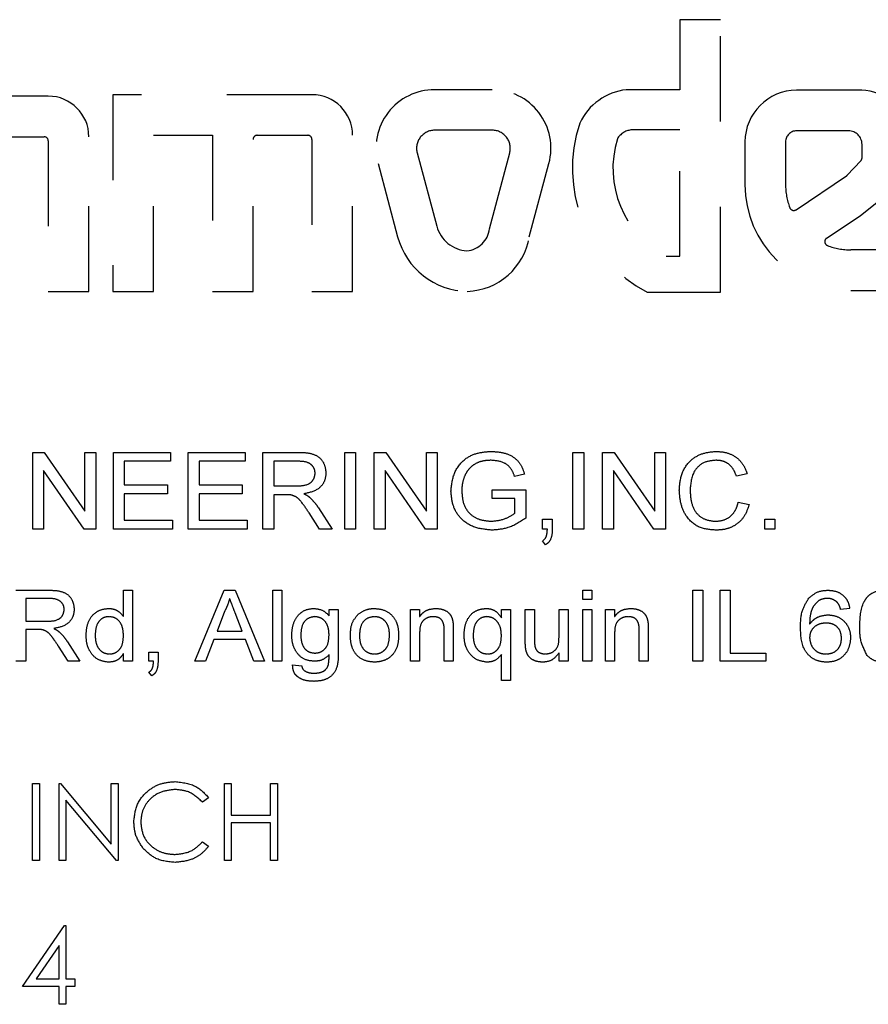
# Model space of a CAD drawing. Header units: inches. Extents: x 1880 to 2363, y -453 to -54.
# Tile 76 of 256: x 1903.618 to 1904.613, y -425.196 to -424.041. Entities that reach past the tile are written whole.
import ezdxf

# ---------------------------------------------------------------- set-up
doc = ezdxf.new("R2010")
doc.units = ezdxf.units.IN
doc.header["$LTSCALE"] = 0.5
doc.header["$MEASUREMENT"] = 0
doc.linetypes.add('HIDDEN', pattern=[0.225, 0.15, -0.075])
doc.layers.add('SID-M-H', color=4, linetype='HIDDEN')

msp = doc.modelspace()

# ---------------------------------------------------------------- linework, layer by layer
at = {"layer": 'SID-M-H'}
for p, q in [((1904.43944, -424.04121), (1904.39187, -424.04121)), ((1904.39187, -424.04121), (1904.39187, -424.12326)), ((1904.43944, -424.36072), (1904.43944, -424.04121)), ((1903.65132, -424.13085), (1903.52736, -424.13085)), ((1903.96049, -424.12917), (1903.72715, -424.12917)), ((1903.72715, -424.12917), (1903.72715, -424.35973)), ((1904.1719, -424.12326), (1904.10428, -424.12326)), ((1904.39187, -424.12326), (1904.32901, -424.12326)), ((1904.60516, -424.12392), (1904.5287, -424.12392)), ((1903.57989, -424.17843), (1903.64635, -424.17843)), ((1903.69889, -424.35973), (1903.69889, -424.17843)), ((1903.77472, -424.35973), (1903.77472, -424.17674)), ((1903.77472, -424.17674), (1903.84382, -424.17674)), ((1903.84382, -424.17674), (1903.84382, -424.35973)), ((1903.89636, -424.17674), (1903.95553, -424.17674)), ((1904.00807, -424.35973), (1904.00807, -424.17674)), ((1904.1719, -424.17083), (1904.10428, -424.17083)), ((1904.39187, -424.17053), (1904.33439, -424.17053)), ((1904.39187, -424.31864), (1904.39187, -424.17053)), ((1904.58949, -424.1715), (1904.5287, -424.1715)), ((1903.65132, -424.18339), (1903.65132, -424.35973)), ((1903.8914, -424.35973), (1903.8914, -424.18171)), ((1903.96049, -424.18171), (1903.96049, -424.35973)), ((1904.46814, -424.18449), (1904.46814, -424.23444)), ((1904.51571, -424.18449), (1904.51571, -424.23444)), ((1904.60538, -424.20312), (1904.60538, -424.18739)), ((1904.08385, -424.19746), (1904.10688, -424.28344)), ((1904.16853, -424.28629), (1904.19233, -424.19746)), ((1904.0379, -424.20978), (1904.06093, -424.29575)), ((1904.21525, -424.29575), (1904.23828, -424.20978)), ((1904.58817, -424.22355), (1904.60405, -424.20651)), ((1904.52811, -424.26401), (1904.5873, -424.22429)), ((1904.60367, -424.27059), (1904.6248, -424.25402)), ((1904.56325, -424.29772), (1904.60367, -424.27059)), ((1904.37571, -424.31864), (1904.39187, -424.31864)), ((1904.64348, -424.31114), (1904.59241, -424.31114)), ((1903.65132, -424.35973), (1903.69889, -424.35973)), ((1903.72715, -424.35973), (1903.77472, -424.35973)), ((1903.84382, -424.35973), (1903.8914, -424.35973)), ((1903.96049, -424.35973), (1904.00807, -424.35973)), ((1904.35352, -424.36072), (1904.43944, -424.36072)), ((1904.59241, -424.35871), (1904.62506, -424.35871)), ((1903.63305, -424.63851), (1903.63305, -424.54851)), ((1903.63305, -424.54851), (1903.64656, -424.54851)), ((1903.64656, -424.54851), (1903.69421, -424.61733)), ((1903.69421, -424.54851), (1903.7069, -424.54851)), ((1903.69421, -424.61733), (1903.69421, -424.54851)), ((1903.7069, -424.54851), (1903.7069, -424.63851)), ((1903.72767, -424.54851), (1903.79459, -424.54851)), ((1903.72767, -424.63851), (1903.72767, -424.54851)), ((1903.79459, -424.54851), (1903.79459, -424.55889)), ((1903.81536, -424.54851), (1903.88228, -424.54851)), ((1903.81536, -424.63851), (1903.81536, -424.54851)), ((1903.88228, -424.54851), (1903.88228, -424.55889)), ((1903.90305, -424.54851), (1903.94427, -424.54851)), ((1903.90305, -424.63851), (1903.90305, -424.54851)), ((1903.99882, -424.54851), (1904.01152, -424.54851)), ((1903.99882, -424.63851), (1903.99882, -424.54851)), ((1904.01152, -424.54851), (1904.01152, -424.63851)), ((1904.03344, -424.54851), (1904.04694, -424.54851)), ((1904.03344, -424.63851), (1904.03344, -424.54851)), ((1904.04694, -424.54851), (1904.09459, -424.61733)), ((1904.09459, -424.54851), (1904.10728, -424.54851)), ((1904.09459, -424.61733), (1904.09459, -424.54851)), ((1904.10728, -424.54851), (1904.10728, -424.63851)), ((1904.26652, -424.63851), (1904.26652, -424.54851)), ((1904.26652, -424.54851), (1904.27921, -424.54851)), ((1904.27921, -424.54851), (1904.27921, -424.63851)), ((1904.30113, -424.54851), (1904.31463, -424.54851)), ((1904.30113, -424.63851), (1904.30113, -424.54851)), ((1904.31463, -424.54851), (1904.36228, -424.61733)), ((1904.36228, -424.54851), (1904.37498, -424.54851)), ((1904.36228, -424.61733), (1904.36228, -424.54851)), ((1904.37498, -424.54851), (1904.37498, -424.63851)), ((1903.74036, -424.55889), (1903.74036, -424.58659)), ((1903.79459, -424.55889), (1903.74036, -424.55889)), ((1903.82805, -424.55889), (1903.82805, -424.58659)), ((1903.88228, -424.55889), (1903.82805, -424.55889)), ((1903.91575, -424.55889), (1903.91575, -424.58774)), ((1903.94475, -424.55889), (1903.91575, -424.55889)), ((1903.6934, -424.63851), (1903.64575, -424.56968)), ((1903.64575, -424.56968), (1903.64575, -424.63851)), ((1904.09378, -424.63851), (1904.04613, -424.56968)), ((1904.04613, -424.56968), (1904.04613, -424.63851)), ((1904.36147, -424.63851), (1904.31382, -424.56968)), ((1904.31382, -424.56968), (1904.31382, -424.63851)), ((1904.20965, -424.57388), (1904.19801, -424.5768)), ((1904.47075, -424.57352), (1904.45805, -424.57624)), ((1903.74036, -424.58659), (1903.79113, -424.58659)), ((1903.79113, -424.58659), (1903.79113, -424.59697)), ((1903.82805, -424.58659), (1903.87882, -424.58659)), ((1903.87882, -424.58659), (1903.87882, -424.59697)), ((1903.91575, -424.58774), (1903.94182, -424.58774)), ((1904.1719, -424.59236), (1904.21113, -424.59236)), ((1904.1719, -424.60274), (1904.1719, -424.59236)), ((1904.21113, -424.59236), (1904.21113, -424.62565)), ((1903.74036, -424.59697), (1903.74036, -424.62812)), ((1903.79113, -424.59697), (1903.74036, -424.59697)), ((1903.82805, -424.59697), (1903.82805, -424.62812)), ((1903.87882, -424.59697), (1903.82805, -424.59697)), ((1903.92981, -424.59812), (1903.91575, -424.59812)), ((1903.91575, -424.59812), (1903.91575, -424.63851)), ((1904.19844, -424.60274), (1904.1719, -424.60274)), ((1904.19844, -424.6198), (1904.19844, -424.60274)), ((1904.46036, -424.60674), (1904.47305, -424.6097)), ((1903.96821, -424.61367), (1903.98402, -424.63851)), ((1903.74036, -424.62812), (1903.7969, -424.62812)), ((1903.7969, -424.62812), (1903.7969, -424.63851)), ((1903.82805, -424.62812), (1903.88459, -424.62812)), ((1903.88459, -424.62812), (1903.88459, -424.63851)), ((1903.96915, -424.63851), (1903.95701, -424.61951)), ((1904.23075, -424.62697), (1904.24228, -424.62697)), ((1904.23075, -424.63851), (1904.23075, -424.62697)), ((1904.24228, -424.62697), (1904.24228, -424.63851)), ((1904.49152, -424.63851), (1904.49152, -424.62697)), ((1904.49152, -424.62697), (1904.50305, -424.62697)), ((1904.50305, -424.62697), (1904.50305, -424.63851)), ((1903.64575, -424.63851), (1903.63305, -424.63851)), ((1903.7069, -424.63851), (1903.6934, -424.63851)), ((1903.7969, -424.63851), (1903.72767, -424.63851)), ((1903.88459, -424.63851), (1903.81536, -424.63851)), ((1903.91575, -424.63851), (1903.90305, -424.63851)), ((1903.98402, -424.63851), (1903.96915, -424.63851)), ((1904.01152, -424.63851), (1903.99882, -424.63851)), ((1904.04613, -424.63851), (1904.03344, -424.63851)), ((1904.10728, -424.63851), (1904.09378, -424.63851)), ((1904.23648, -424.63851), (1904.23075, -424.63851)), ((1904.27921, -424.63851), (1904.26652, -424.63851)), ((1904.31382, -424.63851), (1904.30113, -424.63851)), ((1904.37498, -424.63851), (1904.36147, -424.63851)), ((1904.50305, -424.63851), (1904.49152, -424.63851)), ((1904.23421, -424.65697), (1904.23075, -424.65236)), ((1903.61338, -424.71011), (1903.65154, -424.71011)), ((1903.73944, -424.71011), (1903.75013, -424.71011)), ((1903.73944, -424.74089), (1903.73944, -424.71011)), ((1903.75013, -424.71011), (1903.75013, -424.79344)), ((1903.82308, -424.79344), (1903.85737, -424.71011)), ((1903.85737, -424.71011), (1903.87045, -424.71011)), ((1903.87045, -424.71011), (1903.90474, -424.79344)), ((1903.91466, -424.71011), (1903.92534, -424.71011)), ((1903.91466, -424.79344), (1903.91466, -424.71011)), ((1903.92534, -424.71011), (1903.92534, -424.79344)), ((1904.27791, -424.71011), (1904.28859, -424.71011)), ((1904.27791, -424.72079), (1904.27791, -424.71011)), ((1904.28859, -424.71011), (1904.28859, -424.72079)), ((1904.40718, -424.71011), (1904.41893, -424.71011)), ((1904.40718, -424.79344), (1904.40718, -424.71011)), ((1904.41893, -424.71011), (1904.41893, -424.79344)), ((1904.43923, -424.71011), (1904.45098, -424.71011)), ((1904.43923, -424.79344), (1904.43923, -424.71011)), ((1904.45098, -424.71011), (1904.45098, -424.78382)), ((1903.62513, -424.71972), (1903.62513, -424.74643)), ((1903.65199, -424.71972), (1903.62513, -424.71972)), ((1904.28859, -424.72079), (1904.27791, -424.72079)), ((1903.8581, -424.73488), (1903.84914, -424.75818)), ((1903.9805, -424.73254), (1903.99118, -424.73254)), ((1903.9805, -424.74002), (1903.9805, -424.73254)), ((1903.99118, -424.73254), (1903.99118, -424.78444)), ((1904.07598, -424.73254), (1904.08667, -424.73254)), ((1904.07598, -424.79344), (1904.07598, -424.73254)), ((1904.08667, -424.73254), (1904.08667, -424.74104)), ((1904.1826, -424.73254), (1904.19329, -424.73254)), ((1904.1826, -424.74237), (1904.1826, -424.73254)), ((1904.19329, -424.73254), (1904.19329, -424.81587)), ((1904.2106, -424.73254), (1904.22128, -424.73254)), ((1904.2106, -424.77008), (1904.2106, -424.73254)), ((1904.22128, -424.73254), (1904.22128, -424.76566)), ((1904.25013, -424.73254), (1904.26081, -424.73254)), ((1904.25013, -424.76453), (1904.25013, -424.73254)), ((1904.26081, -424.73254), (1904.26081, -424.79344)), ((1904.27791, -424.73254), (1904.28859, -424.73254)), ((1904.27791, -424.79344), (1904.27791, -424.73254)), ((1904.28859, -424.73254), (1904.28859, -424.79344)), ((1904.30462, -424.73254), (1904.3153, -424.73254)), ((1904.30462, -424.79344), (1904.30462, -424.73254)), ((1904.3153, -424.73254), (1904.3153, -424.74104)), ((1904.59094, -424.73147), (1904.58026, -424.73254)), ((1903.62513, -424.74643), (1903.64927, -424.74643)), ((1903.8787, -424.75818), (1903.87034, -424.7365)), ((1903.63815, -424.75605), (1903.62513, -424.75605)), ((1903.62513, -424.75605), (1903.62513, -424.79344)), ((1904.11551, -424.79344), (1904.11551, -424.75708)), ((1904.1262, -424.75618), (1904.1262, -424.79344)), ((1904.34415, -424.79344), (1904.34415, -424.75708)), ((1904.35483, -424.75618), (1904.35483, -424.79344)), ((1903.84546, -424.7678), (1903.8356, -424.79344)), ((1903.88237, -424.7678), (1903.84546, -424.7678)), ((1903.84914, -424.75818), (1903.8787, -424.75818)), ((1903.89222, -424.79344), (1903.88237, -424.7678)), ((1904.08667, -424.76079), (1904.08667, -424.79344)), ((1904.3153, -424.76079), (1904.3153, -424.79344)), ((1903.67457, -424.79344), (1903.66334, -424.77584)), ((1903.67371, -424.77044), (1903.68835, -424.79344)), ((1903.73944, -424.79344), (1903.73944, -424.78424)), ((1903.76936, -424.78275), (1903.78004, -424.78275)), ((1903.76936, -424.79344), (1903.76936, -424.78275)), ((1903.78004, -424.78275), (1903.78004, -424.79344)), ((1904.1826, -424.81587), (1904.1826, -424.78561)), ((1904.25013, -424.79344), (1904.25013, -424.78349)), ((1904.45098, -424.78382), (1904.49265, -424.78382)), ((1904.49265, -424.78382), (1904.49265, -424.79344)), ((1903.62513, -424.79344), (1903.61338, -424.79344)), ((1903.68835, -424.79344), (1903.67457, -424.79344)), ((1903.75013, -424.79344), (1903.73944, -424.79344)), ((1903.77467, -424.79344), (1903.76936, -424.79344)), ((1903.8356, -424.79344), (1903.82308, -424.79344)), ((1903.90474, -424.79344), (1903.89222, -424.79344)), ((1903.92534, -424.79344), (1903.91466, -424.79344)), ((1903.93776, -424.79771), (1903.94845, -424.79878)), ((1904.08667, -424.79344), (1904.07598, -424.79344)), ((1904.1262, -424.79344), (1904.11551, -424.79344)), ((1904.26081, -424.79344), (1904.25013, -424.79344)), ((1904.28859, -424.79344), (1904.27791, -424.79344)), ((1904.3153, -424.79344), (1904.30462, -424.79344)), ((1904.35483, -424.79344), (1904.34415, -424.79344)), ((1904.41893, -424.79344), (1904.40718, -424.79344)), ((1904.49265, -424.79344), (1904.43923, -424.79344)), ((1903.77256, -424.81053), (1903.76936, -424.80626)), ((1904.19329, -424.81587), (1904.1826, -424.81587)), ((1903.6328, -424.93682), (1903.64087, -424.93682)), ((1903.6328, -425.02682), (1903.6328, -424.93682)), ((1903.64087, -424.93682), (1903.64087, -425.02682)), ((1903.66395, -424.93682), (1903.66565, -424.93682)), ((1903.66395, -425.02682), (1903.66395, -424.93682)), ((1903.66565, -424.93682), (1903.7251, -425.00766)), ((1903.7251, -424.93682), (1903.73318, -424.93682)), ((1903.7251, -425.00766), (1903.7251, -424.93682)), ((1903.73318, -424.93682), (1903.73318, -425.02682)), ((1903.8578, -424.93682), (1903.86587, -424.93682)), ((1903.8578, -425.02682), (1903.8578, -424.93682)), ((1903.86587, -424.93682), (1903.86587, -424.97375)), ((1903.91203, -424.93682), (1903.9201, -424.93682)), ((1903.91203, -424.97375), (1903.91203, -424.93682)), ((1903.9201, -424.93682), (1903.9201, -425.02682)), ((1903.83934, -424.95334), (1903.83227, -424.95875)), ((1903.73134, -425.02682), (1903.67203, -424.95615)), ((1903.67203, -424.95615), (1903.67203, -425.02682)), ((1903.86587, -424.97375), (1903.91203, -424.97375)), ((1903.86587, -424.98298), (1903.86587, -425.02682)), ((1903.91203, -424.98298), (1903.86587, -424.98298)), ((1903.91203, -425.02682), (1903.91203, -424.98298)), ((1903.83227, -425.0049), (1903.83934, -425.01026)), ((1903.64087, -425.02682), (1903.6328, -425.02682)), ((1903.67203, -425.02682), (1903.66395, -425.02682)), ((1903.73318, -425.02682), (1903.73134, -425.02682)), ((1903.86587, -425.02682), (1903.8578, -425.02682)), ((1903.9201, -425.02682), (1903.91203, -425.02682)), ((1903.62126, -425.1748), (1903.67039, -425.10327)), ((1903.67039, -425.10327), (1903.67203, -425.10327)), ((1903.67203, -425.10327), (1903.67203, -425.16557)), ((1903.66395, -425.12649), (1903.63712, -425.16557)), ((1903.66395, -425.16557), (1903.66395, -425.12649)), ((1903.63712, -425.16557), (1903.66395, -425.16557)), ((1903.67203, -425.16557), (1903.68241, -425.16557)), ((1903.68241, -425.16557), (1903.68241, -425.1748)), ((1903.66395, -425.1748), (1903.62126, -425.1748)), ((1903.66395, -425.19557), (1903.66395, -425.1748)), ((1903.67203, -425.1748), (1903.67203, -425.19557)), ((1903.68241, -425.1748), (1903.67203, -425.1748)), ((1903.67203, -425.19557), (1903.66395, -425.19557))]:
    msp.add_line(p, q, dxfattribs=at)
for centre, radius, start, end in [((1903.65132, -424.17843), 0.04757, 360, 90), ((1903.96049, -424.17674), 0.04757, 0, 90), ((1904.10428, -424.19199), 0.06873, 90, 195), ((1904.1719, -424.19199), 0.06873, 345, 90), ((1904.33679, -424.19155), 0.06873, 96.50277, 154.99011), ((1904.5287, -424.18449), 0.06056, 90, 180), ((1904.60516, -424.17172), 0.0478, 360, 90), ((1904.43019, -424.2153), 0.1644, 161.2632, 242.19879), ((1903.64635, -424.18339), 0.00497, 0, 90), ((1903.89636, -424.18171), 0.00497, 90, 180), ((1903.95553, -424.18171), 0.00497, 360, 90), ((1904.10428, -424.19199), 0.02115, 90, 195), ((1904.1719, -424.19199), 0.02115, 345, 90), ((1904.43019, -424.2153), 0.11683, 162.80847, 242.19879), ((1904.33679, -424.19155), 0.02115, 96.50277, 149.37143), ((1904.5287, -424.18449), 0.01299, 90, 180), ((1904.58949, -424.18739), 0.01589, 360, 90), ((1904.60042, -424.20312), 0.00497, 317.02554, 360), ((1904.58454, -424.22017), 0.00497, 303.86017, 317.02554), ((1904.59241, -424.23444), 0.12427, 180, 270), ((1904.59241, -424.23444), 0.0767, 180, 200.77538), ((1904.52534, -424.25989), 0.00497, 200.77538, 303.86017), ((1904.14434, -424.2734), 0.03878, 195, 266.80795), ((1904.14434, -424.2734), 0.08635, 195, 268.83789), ((1904.13992, -424.28345), 0.02875, 274.5122, 354.33965), ((1904.13992, -424.28345), 0.07633, 272.00481, 350.7286), ((1904.56661, -424.30137), 0.00497, 132.55757, 248.92055), ((1904.59241, -424.23444), 0.0767, 248.92055, 270.00004)]:
    msp.add_arc(centre, radius, start, end, dxfattribs=at)
for points, knots in [([(1903.94427, -424.54851), (1903.9486, -424.54856), (1903.95721, -424.54867), (1903.96903, -424.55303), (1903.97573, -424.56258), (1903.97651, -424.56938), (1903.9769, -424.57278)], [0, 0, 0, 0, 0.2816695, 0.559896, 0.7797891, 1, 1, 1, 1]), ([(1904.12344, -424.59394), (1904.12419, -424.58694), (1904.12567, -424.57297), (1904.13765, -424.55629), (1904.15436, -424.54846), (1904.16536, -424.54772), (1904.17087, -424.54736)], [0, 0, 0, 0, 0.28012379, 0.55889454, 0.77912702, 1, 1, 1, 1]), ([(1904.17087, -424.54736), (1904.17565, -424.54766), (1904.18518, -424.54828), (1904.19776, -424.55367), (1904.20613, -424.56313), (1904.20848, -424.57029), (1904.20965, -424.57388)], [0, 0, 0, 0, 0.2804652, 0.5601011, 0.7796164, 1, 1, 1, 1]), ([(1904.39113, -424.59284), (1904.39166, -424.5862), (1904.39271, -424.57296), (1904.40361, -424.55706), (1904.41889, -424.54871), (1904.42928, -424.54781), (1904.43447, -424.54736)], [0, 0, 0, 0, 0.2803525, 0.5592745, 0.7794669, 1, 1, 1, 1]), ([(1904.43447, -424.54736), (1904.439, -424.54766), (1904.44805, -424.54828), (1904.45932, -424.55462), (1904.46707, -424.56349), (1904.46952, -424.57017), (1904.47075, -424.57352)], [0, 0, 0, 0, 0.2801769, 0.5595798, 0.7796483, 1, 1, 1, 1]), ([(1903.96421, -424.57305), (1903.96405, -424.57135), (1903.96373, -424.56795), (1903.96078, -424.56362), (1903.95463, -424.55934), (1903.94883, -424.55908), (1903.94475, -424.55889)], [0, 0, 0, 0, 0.186862, 0.3735352, 0.5603757, 1, 1, 1, 1]), ([(1904.17066, -424.55774), (1904.16711, -424.55791), (1904.16002, -424.55826), (1904.15072, -424.56208), (1904.14374, -424.56817), (1904.14107, -424.57307), (1904.13974, -424.57552)], [0, 0, 0, 0, 0.28035837, 0.5601545, 0.77995992, 1, 1, 1, 1]), ([(1904.19801, -424.5768), (1904.19686, -424.57358), (1904.19458, -424.56717), (1904.1848, -424.55906), (1904.17602, -424.55824), (1904.17066, -424.55774)], [0, 0, 0, 0, 0.281225, 0.5603716, 1, 1, 1, 1]), ([(1904.4339, -424.55774), (1904.42897, -424.55821), (1904.41913, -424.55916), (1904.40555, -424.57215), (1904.40448, -424.58495), (1904.40382, -424.59279)], [0, 0, 0, 0, 0.2805381, 0.5598234, 1, 1, 1, 1]), ([(1904.45805, -424.57624), (1904.45696, -424.57335), (1904.45477, -424.56758), (1904.4486, -424.56123), (1904.44116, -424.55813), (1904.43632, -424.55787), (1904.4339, -424.55774)], [0, 0, 0, 0, 0.2804639, 0.5595371, 0.7795539, 1, 1, 1, 1]), ([(1903.94182, -424.58774), (1903.94702, -424.58766), (1903.95354, -424.58756), (1903.95992, -424.58334), (1903.9632, -424.57938), (1903.96381, -424.57557), (1903.96421, -424.57305)], [0, 0, 0, 0, 0.4998554, 0.6255331, 0.7511738, 1, 1, 1, 1]), ([(1903.9769, -424.57278), (1903.97645, -424.57644), (1903.97556, -424.58377), (1903.96614, -424.59395), (1903.9568, -424.59583), (1903.95108, -424.59697)], [0, 0, 0, 0, 0.2799114, 0.5597235, 1, 1, 1, 1]), ([(1904.13974, -424.57552), (1904.13856, -424.57877), (1904.13646, -424.58459), (1904.13623, -424.59076), (1904.13613, -424.59347)], [0, 0, 0, 0, 0.5597373, 1, 1, 1, 1]), ([(1904.17188, -424.63966), (1904.16487, -424.63904), (1904.15087, -424.6378), (1904.13379, -424.62665), (1904.12483, -424.61046), (1904.1239, -424.59945), (1904.12344, -424.59394)], [0, 0, 0, 0, 0.280383, 0.5593702, 0.7794728, 1, 1, 1, 1]), ([(1904.13613, -424.59347), (1904.13646, -424.59878), (1904.13712, -424.60936), (1904.14587, -424.62221), (1904.15842, -424.6282), (1904.1667, -424.62892), (1904.17084, -424.62928)], [0, 0, 0, 0, 0.2805654, 0.5589039, 0.7792118, 1, 1, 1, 1]), ([(1904.43469, -424.63966), (1904.42782, -424.63921), (1904.41414, -424.6383), (1904.39909, -424.62504), (1904.39231, -424.60879), (1904.39153, -424.59816), (1904.39113, -424.59284)], [0, 0, 0, 0, 0.28019239, 0.55832246, 0.77900696, 1, 1, 1, 1]), ([(1904.40382, -424.59279), (1904.40409, -424.59775), (1904.40462, -424.60765), (1904.41067, -424.62073), (1904.42177, -424.62804), (1904.42956, -424.62887), (1904.43346, -424.62928)], [0, 0, 0, 0, 0.281142, 0.5602016, 0.7798258, 1, 1, 1, 1]), ([(1903.93657, -424.59854), (1903.93531, -424.59839), (1903.93307, -424.59812), (1903.9308, -424.59812), (1903.92981, -424.59812)], [0, 0, 0, 0, 0.5598794, 1, 1, 1, 1]), ([(1903.95701, -424.61951), (1903.95398, -424.61483), (1903.94975, -424.60831), (1903.94287, -424.60076), (1903.93867, -424.59928), (1903.93657, -424.59854)], [0, 0, 0, 0, 0.5607799, 0.78056, 1, 1, 1, 1]), ([(1903.95108, -424.59697), (1903.95251, -424.5977), (1903.95507, -424.599), (1903.9573, -424.6008), (1903.95828, -424.60159)], [0, 0, 0, 0, 0.5601176, 1, 1, 1, 1]), ([(1903.95828, -424.60159), (1903.96032, -424.60369), (1903.96397, -424.60744), (1903.96691, -424.61176), (1903.96821, -424.61367)], [0, 0, 0, 0, 0.5599024, 1, 1, 1, 1]), ([(1904.43346, -424.62928), (1904.43706, -424.62897), (1904.44423, -424.62836), (1904.45284, -424.6226), (1904.45809, -424.61489), (1904.45961, -424.60946), (1904.46036, -424.60674)], [0, 0, 0, 0, 0.2799379, 0.5591609, 0.7793145, 1, 1, 1, 1]), ([(1904.47305, -424.6097), (1904.47146, -424.61441), (1904.46827, -424.6238), (1904.45814, -424.63376), (1904.44634, -424.63895), (1904.43858, -424.63942), (1904.43469, -424.63966)], [0, 0, 0, 0, 0.2801453, 0.5594296, 0.7795317, 1, 1, 1, 1]), ([(1904.17084, -424.62928), (1904.17641, -424.62868), (1904.18637, -424.6276), (1904.19475, -424.62218), (1904.19844, -424.6198)], [0, 0, 0, 0, 0.5595869, 1, 1, 1, 1]), ([(1904.21113, -424.62565), (1904.2044, -424.63005), (1904.19238, -424.6379), (1904.17815, -424.63912), (1904.17188, -424.63966)], [0, 0, 0, 0, 0.5598523, 1, 1, 1, 1]), ([(1904.23075, -424.65236), (1904.23193, -424.65146), (1904.2343, -424.64966), (1904.23617, -424.64457), (1904.23636, -424.64081), (1904.23648, -424.63851)], [0, 0, 0, 0, 0.278932, 0.55884499, 1, 1, 1, 1]), ([(1904.24228, -424.63851), (1904.24209, -424.64252), (1904.24182, -424.6481), (1904.23807, -424.6543), (1904.23549, -424.65608), (1904.23421, -424.65697)], [0, 0, 0, 0, 0.5592663, 0.7796008, 1, 1, 1, 1]), ([(1903.65154, -424.71011), (1903.65555, -424.71016), (1903.66352, -424.71026), (1903.67447, -424.71429), (1903.68067, -424.72314), (1903.68139, -424.72943), (1903.68175, -424.73257)], [0, 0, 0, 0, 0.2816695, 0.559896, 0.7797891, 1, 1, 1, 1]), ([(1904.54286, -424.71957), (1904.54654, -424.71646), (1904.55314, -424.71088), (1904.56169, -424.71034), (1904.56547, -424.71011)], [0, 0, 0, 0, 0.5582859, 1, 1, 1, 1]), ([(1904.56547, -424.71011), (1904.56891, -424.71036), (1904.57579, -424.71086), (1904.58416, -424.71615), (1904.58933, -424.72351), (1904.5904, -424.72882), (1904.59094, -424.73147)], [0, 0, 0, 0, 0.280244, 0.559482, 0.7795067, 1, 1, 1, 1]), ([(1904.60269, -424.75234), (1904.60308, -424.74249), (1904.60357, -424.73016), (1904.61132, -424.71787), (1904.61878, -424.71145), (1904.62612, -424.71064), (1904.631, -424.71011)], [0, 0, 0, 0, 0.4998369, 0.6254941, 0.7509601, 1, 1, 1, 1]), ([(1903.67, -424.73282), (1903.66985, -424.73125), (1903.66956, -424.72811), (1903.66683, -424.7241), (1903.66113, -424.72013), (1903.65576, -424.71989), (1903.65199, -424.71972)], [0, 0, 0, 0, 0.186862, 0.3735352, 0.5603757, 1, 1, 1, 1]), ([(1903.86391, -424.71972), (1903.86309, -424.72265), (1903.86164, -424.72789), (1903.85918, -424.73274), (1903.8581, -424.73488)], [0, 0, 0, 0, 0.5598913, 1, 1, 1, 1]), ([(1903.87034, -424.7365), (1903.86914, -424.73336), (1903.86701, -424.72777), (1903.86486, -424.72218), (1903.86391, -424.71972)], [0, 0, 0, 0, 0.5599999, 1, 1, 1, 1]), ([(1904.53325, -424.75443), (1904.53338, -424.7474), (1904.53361, -424.73489), (1904.54004, -424.72424), (1904.54286, -424.71957)], [0, 0, 0, 0, 0.56144757, 1, 1, 1, 1]), ([(1904.5549, -424.72219), (1904.55272, -424.72413), (1904.54836, -424.72802), (1904.54435, -424.73789), (1904.54409, -424.74536), (1904.54393, -424.74994)], [0, 0, 0, 0, 0.2794547, 0.559199, 1, 1, 1, 1]), ([(1904.56483, -424.71972), (1904.56289, -424.71984), (1904.55942, -424.72007), (1904.55628, -424.72154), (1904.5549, -424.72219)], [0, 0, 0, 0, 0.5598172, 1, 1, 1, 1]), ([(1904.57603, -424.72399), (1904.57416, -424.7226), (1904.5708, -424.72011), (1904.56666, -424.71984), (1904.56483, -424.71972)], [0, 0, 0, 0, 0.55892556, 1, 1, 1, 1]), ([(1903.64927, -424.74643), (1903.65409, -424.74636), (1903.66012, -424.74626), (1903.66603, -424.74236), (1903.66907, -424.73869), (1903.66963, -424.73517), (1903.67, -424.73282)], [0, 0, 0, 0, 0.4998554, 0.6255331, 0.7511738, 1, 1, 1, 1]), ([(1903.68175, -424.73257), (1903.68134, -424.73597), (1903.68051, -424.74275), (1903.67179, -424.75218), (1903.66314, -424.75392), (1903.65785, -424.75498)], [0, 0, 0, 0, 0.2799114, 0.5597235, 1, 1, 1, 1]), ([(1903.69564, -424.76304), (1903.69595, -424.75871), (1903.69656, -424.75006), (1903.7024, -424.73902), (1903.71194, -424.73253), (1903.71874, -424.73182), (1903.72215, -424.73147)], [0, 0, 0, 0, 0.2808656, 0.5601092, 0.7799032, 1, 1, 1, 1]), ([(1903.72215, -424.73147), (1903.72407, -424.7316), (1903.7279, -424.73186), (1903.73427, -424.73481), (1903.73748, -424.73858), (1903.73944, -424.74089)], [0, 0, 0, 0, 0.2806317, 0.5610299, 1, 1, 1, 1]), ([(1903.93669, -424.76281), (1903.93703, -424.75852), (1903.9377, -424.74997), (1903.94347, -424.73911), (1903.95273, -424.73243), (1903.95949, -424.73179), (1903.96287, -424.73147)], [0, 0, 0, 0, 0.2807577, 0.560308, 0.7799794, 1, 1, 1, 1]), ([(1903.96287, -424.73147), (1903.96673, -424.73196), (1903.97363, -424.73282), (1903.9784, -424.73782), (1903.9805, -424.74002)], [0, 0, 0, 0, 0.5587077, 1, 1, 1, 1]), ([(1904.0148, -424.73817), (1904.01803, -424.73597), (1904.02382, -424.73205), (1904.03076, -424.73165), (1904.03382, -424.73147)], [0, 0, 0, 0, 0.5590014, 1, 1, 1, 1]), ([(1904.03382, -424.73147), (1904.03823, -424.73194), (1904.04705, -424.73287), (1904.0568, -424.74131), (1904.06152, -424.75177), (1904.0619, -424.75868), (1904.06209, -424.76214)], [0, 0, 0, 0, 0.2796653, 0.5587533, 0.7790288, 1, 1, 1, 1]), ([(1904.08667, -424.74104), (1904.08797, -424.73941), (1904.09057, -424.73617), (1904.09709, -424.73224), (1904.10245, -424.73176), (1904.10573, -424.73147)], [0, 0, 0, 0, 0.2804567, 0.5606826, 1, 1, 1, 1]), ([(1904.10573, -424.73147), (1904.10826, -424.73167), (1904.11331, -424.73207), (1904.11986, -424.73521), (1904.12405, -424.74042), (1904.1251, -424.74427), (1904.12563, -424.7462)], [0, 0, 0, 0, 0.280304, 0.5601666, 0.7797162, 1, 1, 1, 1]), ([(1904.1388, -424.76242), (1904.1391, -424.75818), (1904.13971, -424.74973), (1904.14544, -424.73896), (1904.1547, -424.73253), (1904.16136, -424.73183), (1904.16469, -424.73147)], [0, 0, 0, 0, 0.2808066, 0.5601705, 0.7799576, 1, 1, 1, 1]), ([(1904.16469, -424.73147), (1904.16675, -424.73163), (1904.17086, -424.73196), (1904.17759, -424.7354), (1904.1807, -424.73973), (1904.1826, -424.74237)], [0, 0, 0, 0, 0.2804245, 0.5606124, 1, 1, 1, 1]), ([(1904.3153, -424.74104), (1904.3166, -424.73941), (1904.3192, -424.73617), (1904.32572, -424.73224), (1904.33109, -424.73176), (1904.33436, -424.73147)], [0, 0, 0, 0, 0.2804567, 0.5606826, 1, 1, 1, 1]), ([(1904.33436, -424.73147), (1904.33689, -424.73167), (1904.34194, -424.73207), (1904.34849, -424.73521), (1904.35268, -424.74042), (1904.35373, -424.74427), (1904.35426, -424.7462)], [0, 0, 0, 0, 0.28030399, 0.56016656, 0.77971616, 1, 1, 1, 1]), ([(1904.58026, -424.73254), (1904.57977, -424.73079), (1904.57891, -424.72766), (1904.57691, -424.72511), (1904.57603, -424.72399)], [0, 0, 0, 0, 0.5604898, 1, 1, 1, 1]), ([(1903.7226, -424.74109), (1903.72068, -424.74127), (1903.71683, -424.74164), (1903.7119, -424.74494), (1903.70687, -424.7518), (1903.70655, -424.7584), (1903.70633, -424.76302)], [0, 0, 0, 0, 0.1869358, 0.3737025, 0.5606038, 1, 1, 1, 1]), ([(1903.73944, -424.76382), (1903.73933, -424.76084), (1903.73911, -424.7549), (1903.73578, -424.74705), (1903.72964, -424.74194), (1903.72495, -424.74137), (1903.7226, -424.74109)], [0, 0, 0, 0, 0.2812471, 0.5605402, 0.7803981, 1, 1, 1, 1]), ([(1903.96374, -424.74109), (1903.96095, -424.74153), (1903.95537, -424.74243), (1903.94824, -424.75037), (1903.9477, -424.75763), (1903.94738, -424.76207)], [0, 0, 0, 0, 0.2794622, 0.5596017, 1, 1, 1, 1]), ([(1903.9805, -424.76241), (1903.98037, -424.75955), (1903.98011, -424.75385), (1903.97641, -424.74659), (1903.97046, -424.74187), (1903.96598, -424.74135), (1903.96374, -424.74109)], [0, 0, 0, 0, 0.2810007, 0.5601617, 0.7802439, 1, 1, 1, 1]), ([(1904.00547, -424.76299), (1904.00573, -424.75774), (1904.00618, -424.74838), (1904.01217, -424.74128), (1904.0148, -424.73817)], [0, 0, 0, 0, 0.560964, 1, 1, 1, 1]), ([(1904.03382, -424.74109), (1904.03084, -424.74148), (1904.0249, -424.74227), (1904.01703, -424.75048), (1904.01649, -424.75822), (1904.01615, -424.76296)], [0, 0, 0, 0, 0.2799782, 0.5598459, 1, 1, 1, 1]), ([(1904.05141, -424.76264), (1904.05127, -424.7597), (1904.05098, -424.75384), (1904.04701, -424.74642), (1904.04074, -424.74181), (1904.03612, -424.74133), (1904.03382, -424.74109)], [0, 0, 0, 0, 0.2810186, 0.5600844, 0.7800102, 1, 1, 1, 1]), ([(1904.10284, -424.74109), (1904.10103, -424.74123), (1904.0974, -424.74152), (1904.09242, -424.74398), (1904.08698, -424.75003), (1904.0868, -424.75635), (1904.08667, -424.76079)], [0, 0, 0, 0, 0.1873734, 0.3745468, 0.5608945, 1, 1, 1, 1]), ([(1904.11551, -424.75708), (1904.1155, -424.75489), (1904.11547, -424.75053), (1904.11306, -424.74457), (1904.10801, -424.74153), (1904.10457, -424.74123), (1904.10284, -424.74109)], [0, 0, 0, 0, 0.2817191, 0.5594226, 0.7794153, 1, 1, 1, 1]), ([(1904.12563, -424.7462), (1904.12583, -424.74805), (1904.1262, -424.75137), (1904.1262, -424.75471), (1904.1262, -424.75618)], [0, 0, 0, 0, 0.559768, 1, 1, 1, 1]), ([(1904.16566, -424.74109), (1904.16375, -424.74129), (1904.15992, -424.74168), (1904.15507, -424.74502), (1904.15007, -424.75184), (1904.14973, -424.75839), (1904.14948, -424.76299)], [0, 0, 0, 0, 0.1868101, 0.3736977, 0.5606586, 1, 1, 1, 1]), ([(1904.1826, -424.76384), (1904.18247, -424.76086), (1904.18221, -424.75493), (1904.17863, -424.74726), (1904.17266, -424.74207), (1904.16799, -424.74141), (1904.16566, -424.74109)], [0, 0, 0, 0, 0.2811742, 0.5605621, 0.7806566, 1, 1, 1, 1]), ([(1904.33148, -424.74109), (1904.32966, -424.74123), (1904.32603, -424.74152), (1904.32106, -424.74398), (1904.31561, -424.75003), (1904.31543, -424.75635), (1904.3153, -424.76079)], [0, 0, 0, 0, 0.18737345, 0.37454683, 0.56089446, 1, 1, 1, 1]), ([(1904.34415, -424.75708), (1904.34413, -424.75489), (1904.34411, -424.75053), (1904.34169, -424.74457), (1904.33664, -424.74153), (1904.3332, -424.74123), (1904.33148, -424.74109)], [0, 0, 0, 0, 0.2817191, 0.5594226, 0.7794153, 1, 1, 1, 1]), ([(1904.35426, -424.7462), (1904.35447, -424.74805), (1904.35483, -424.75137), (1904.35483, -424.75471), (1904.35483, -424.75618)], [0, 0, 0, 0, 0.559768, 1, 1, 1, 1]), ([(1904.54393, -424.74994), (1904.54543, -424.74811), (1904.54844, -424.74446), (1904.55585, -424.74006), (1904.56191, -424.73937), (1904.56562, -424.73895)], [0, 0, 0, 0, 0.2805362, 0.5608927, 1, 1, 1, 1]), ([(1904.56562, -424.73895), (1904.56957, -424.73941), (1904.57749, -424.74033), (1904.5863, -424.74765), (1904.59135, -424.75666), (1904.59179, -424.76288), (1904.59201, -424.76599)], [0, 0, 0, 0, 0.2795741, 0.5592169, 0.7793729, 1, 1, 1, 1]), ([(1903.64441, -424.75643), (1903.64325, -424.75629), (1903.64117, -424.75604), (1903.63907, -424.75604), (1903.63815, -424.75605)], [0, 0, 0, 0, 0.5598794, 1, 1, 1, 1]), ([(1903.66334, -424.77584), (1903.66161, -424.77321), (1903.65876, -424.76886), (1903.65446, -424.7631), (1903.65024, -424.75848), (1903.64635, -424.75711), (1903.64441, -424.75643)], [0, 0, 0, 0, 0.3405471, 0.5608756, 0.7806078, 1, 1, 1, 1]), ([(1903.65785, -424.75498), (1903.65917, -424.75565), (1903.66154, -424.75686), (1903.6636, -424.75852), (1903.66451, -424.75925)], [0, 0, 0, 0, 0.5601176, 1, 1, 1, 1]), ([(1904.56415, -424.79451), (1904.56056, -424.79422), (1904.55338, -424.79365), (1904.54384, -424.78808), (1904.53414, -424.77542), (1904.53362, -424.76308), (1904.53325, -424.75443)], [0, 0, 0, 0, 0.1871549, 0.3739381, 0.5606233, 1, 1, 1, 1]), ([(1904.56286, -424.74857), (1904.56018, -424.74881), (1904.55482, -424.7493), (1904.54844, -424.7536), (1904.54446, -424.75944), (1904.54411, -424.76366), (1904.54393, -424.76578)], [0, 0, 0, 0, 0.2801757, 0.559892, 0.7797645, 1, 1, 1, 1]), ([(1904.58133, -424.76633), (1904.58109, -424.7636), (1904.58063, -424.75816), (1904.57565, -424.75198), (1904.56925, -424.74894), (1904.56499, -424.74869), (1904.56286, -424.74857)], [0, 0, 0, 0, 0.2800993, 0.5588384, 0.779088, 1, 1, 1, 1]), ([(1904.61127, -424.78648), (1904.60827, -424.78046), (1904.60288, -424.76967), (1904.60275, -424.75765), (1904.60269, -424.75234)], [0, 0, 0, 0, 0.5578599, 1, 1, 1, 1]), ([(1903.66451, -424.75925), (1903.6664, -424.76119), (1903.66978, -424.76467), (1903.67251, -424.76867), (1903.67371, -424.77044)], [0, 0, 0, 0, 0.5599024, 1, 1, 1, 1]), ([(1903.72218, -424.79451), (1903.71788, -424.79387), (1903.70926, -424.79258), (1903.70047, -424.78351), (1903.69623, -424.7732), (1903.69584, -424.76643), (1903.69564, -424.76304)], [0, 0, 0, 0, 0.2789349, 0.5581103, 0.7788587, 1, 1, 1, 1]), ([(1903.70633, -424.76302), (1903.70645, -424.76592), (1903.70671, -424.77169), (1903.71028, -424.77914), (1903.71625, -424.78399), (1903.72079, -424.78459), (1903.72305, -424.78489)], [0, 0, 0, 0, 0.2811443, 0.5604305, 0.7804566, 1, 1, 1, 1]), ([(1903.72305, -424.78489), (1903.72493, -424.78471), (1903.72868, -424.78435), (1903.73354, -424.78126), (1903.73874, -424.77479), (1903.73916, -424.76834), (1903.73944, -424.76382)], [0, 0, 0, 0, 0.1870223, 0.3740354, 0.5611199, 1, 1, 1, 1]), ([(1903.96339, -424.79344), (1903.95906, -424.79299), (1903.95043, -424.79208), (1903.94178, -424.78296), (1903.93736, -424.77287), (1903.93692, -424.76616), (1903.93669, -424.76281)], [0, 0, 0, 0, 0.2793934, 0.5582325, 0.7789858, 1, 1, 1, 1]), ([(1903.94738, -424.76207), (1903.94749, -424.76496), (1903.94771, -424.77071), (1903.95098, -424.77832), (1903.95709, -424.78307), (1903.96163, -424.78357), (1903.9639, -424.78382)], [0, 0, 0, 0, 0.28120851, 0.56036435, 0.78015707, 1, 1, 1, 1]), ([(1903.9639, -424.78382), (1903.96581, -424.78365), (1903.96963, -424.7833), (1903.97461, -424.7802), (1903.97987, -424.77357), (1903.98024, -424.76701), (1903.9805, -424.76241)], [0, 0, 0, 0, 0.1870576, 0.3739641, 0.5609209, 1, 1, 1, 1]), ([(1904.03382, -424.79451), (1904.02931, -424.79405), (1904.02031, -424.79313), (1904.01036, -424.78441), (1904.006, -424.77356), (1904.00565, -424.76652), (1904.00547, -424.76299)], [0, 0, 0, 0, 0.2797063, 0.5584938, 0.7789139, 1, 1, 1, 1]), ([(1904.01615, -424.76296), (1904.01629, -424.76594), (1904.01655, -424.77187), (1904.02039, -424.77952), (1904.0268, -424.78418), (1904.03148, -424.78465), (1904.03382, -424.78489)], [0, 0, 0, 0, 0.2810696, 0.5601516, 0.7800207, 1, 1, 1, 1]), ([(1904.06209, -424.76214), (1904.06194, -424.76672), (1904.06162, -424.77585), (1904.05486, -424.78727), (1904.04454, -424.79346), (1904.03739, -424.79416), (1904.03382, -424.79451)], [0, 0, 0, 0, 0.2810379, 0.5594768, 0.7796287, 1, 1, 1, 1]), ([(1904.03382, -424.78489), (1904.03582, -424.78472), (1904.03982, -424.78439), (1904.04505, -424.78118), (1904.05067, -424.77433), (1904.0511, -424.76746), (1904.05141, -424.76264)], [0, 0, 0, 0, 0.1871773, 0.3742015, 0.561245, 1, 1, 1, 1]), ([(1904.16614, -424.79451), (1904.16174, -424.79385), (1904.15291, -424.79255), (1904.14378, -424.78338), (1904.13934, -424.77283), (1904.13898, -424.7659), (1904.1388, -424.76242)], [0, 0, 0, 0, 0.2788301, 0.5584451, 0.7789467, 1, 1, 1, 1]), ([(1904.14948, -424.76299), (1904.14962, -424.7659), (1904.14988, -424.7717), (1904.1535, -424.77917), (1904.15951, -424.78404), (1904.16408, -424.78461), (1904.16636, -424.78489)], [0, 0, 0, 0, 0.28108561, 0.56030607, 0.78033072, 1, 1, 1, 1]), ([(1904.16636, -424.78489), (1904.16823, -424.7847), (1904.17196, -424.78433), (1904.17673, -424.78116), (1904.1819, -424.77474), (1904.18231, -424.76833), (1904.1826, -424.76384)], [0, 0, 0, 0, 0.1870085, 0.3740937, 0.5611876, 1, 1, 1, 1]), ([(1904.22128, -424.76566), (1904.22128, -424.76766), (1904.22127, -424.77124), (1904.22172, -424.77479), (1904.22192, -424.77634)], [0, 0, 0, 0, 0.5602405, 1, 1, 1, 1]), ([(1904.2339, -424.78489), (1904.23668, -424.78453), (1904.24221, -424.7838), (1904.24998, -424.77643), (1904.25007, -424.76905), (1904.25013, -424.76453)], [0, 0, 0, 0, 0.28050787, 0.55930614, 1, 1, 1, 1]), ([(1904.54393, -424.76578), (1904.5443, -424.76861), (1904.54504, -424.77427), (1904.55006, -424.7808), (1904.5566, -424.78439), (1904.56108, -424.78472), (1904.56331, -424.78489)], [0, 0, 0, 0, 0.2797125, 0.5592399, 0.7794049, 1, 1, 1, 1]), ([(1904.56331, -424.78489), (1904.56605, -424.78462), (1904.57151, -424.78408), (1904.57772, -424.77913), (1904.58092, -424.77275), (1904.58119, -424.76847), (1904.58133, -424.76633)], [0, 0, 0, 0, 0.2799071, 0.5591009, 0.7792052, 1, 1, 1, 1]), ([(1904.59201, -424.76599), (1904.59154, -424.77016), (1904.5906, -424.77849), (1904.5835, -424.78826), (1904.57399, -424.7937), (1904.56743, -424.79424), (1904.56415, -424.79451)], [0, 0, 0, 0, 0.28002712, 0.5594395, 0.7795586, 1, 1, 1, 1]), ([(1904.21122, -424.77967), (1904.21099, -424.77788), (1904.21059, -424.7747), (1904.2106, -424.7715), (1904.2106, -424.77008)], [0, 0, 0, 0, 0.5598398, 1, 1, 1, 1]), ([(1904.2311, -424.79451), (1904.22857, -424.79429), (1904.22351, -424.79385), (1904.21701, -424.79063), (1904.21274, -424.78548), (1904.21172, -424.78161), (1904.21122, -424.77967)], [0, 0, 0, 0, 0.2803297, 0.5602575, 0.7796512, 1, 1, 1, 1]), ([(1904.22192, -424.77634), (1904.22243, -424.77775), (1904.22345, -424.78057), (1904.22768, -424.7842), (1904.23154, -424.78463), (1904.2339, -424.78489)], [0, 0, 0, 0, 0.2806593, 0.5609112, 1, 1, 1, 1]), ([(1903.73944, -424.78424), (1903.73836, -424.78589), (1903.7362, -424.78919), (1903.73042, -424.79359), (1903.7253, -424.79416), (1903.72218, -424.79451)], [0, 0, 0, 0, 0.2809606, 0.5614738, 1, 1, 1, 1]), ([(1903.99118, -424.78444), (1903.9912, -424.78915), (1903.99124, -424.79847), (1903.98494, -424.81082), (1903.97371, -424.8163), (1903.96637, -424.81673), (1903.96269, -424.81694)], [0, 0, 0, 0, 0.2819379, 0.5585958, 0.7788129, 1, 1, 1, 1]), ([(1903.9805, -424.78596), (1903.97772, -424.78837), (1903.97276, -424.79269), (1903.96626, -424.79321), (1903.96339, -424.79344)], [0, 0, 0, 0, 0.55899341, 1, 1, 1, 1]), ([(1903.97973, -424.79768), (1903.98003, -424.7955), (1903.98056, -424.79161), (1903.98052, -424.78769), (1903.9805, -424.78596)], [0, 0, 0, 0, 0.5594782, 1, 1, 1, 1]), ([(1904.1826, -424.78561), (1904.18009, -424.78838), (1904.17561, -424.79333), (1904.16904, -424.79415), (1904.16614, -424.79451)], [0, 0, 0, 0, 0.5590988, 1, 1, 1, 1]), ([(1904.25013, -424.78349), (1904.24735, -424.78698), (1904.24238, -424.79321), (1904.23455, -424.79411), (1904.2311, -424.79451)], [0, 0, 0, 0, 0.5592493, 1, 1, 1, 1]), ([(1904.631, -424.79451), (1904.62681, -424.79418), (1904.61931, -424.7936), (1904.61373, -424.78866), (1904.61127, -424.78648)], [0, 0, 0, 0, 0.5599424, 1, 1, 1, 1]), ([(1903.76936, -424.80626), (1903.77045, -424.80543), (1903.77265, -424.80376), (1903.77439, -424.79905), (1903.77456, -424.79557), (1903.77467, -424.79344)], [0, 0, 0, 0, 0.278932, 0.558845, 1, 1, 1, 1]), ([(1903.78004, -424.79344), (1903.77986, -424.79715), (1903.77961, -424.80232), (1903.77614, -424.80806), (1903.77376, -424.80971), (1903.77256, -424.81053)], [0, 0, 0, 0, 0.5592663, 0.7796008, 1, 1, 1, 1]), ([(1903.96269, -424.81694), (1903.9597, -424.81681), (1903.95375, -424.81653), (1903.94662, -424.81385), (1903.94186, -424.81023), (1903.93832, -424.80527), (1903.93799, -424.80073), (1903.93776, -424.79771)], [0, 0, 0, 0, 0.2507056, 0.5007655, 0.6260305, 0.7511498, 1, 1, 1, 1]), ([(1903.94845, -424.79878), (1903.94877, -424.80013), (1903.94934, -424.80253), (1903.95122, -424.8041), (1903.95205, -424.80479)], [0, 0, 0, 0, 0.5601507, 1, 1, 1, 1]), ([(1903.96287, -424.80733), (1903.96483, -424.80726), (1903.96874, -424.80713), (1903.97401, -424.80536), (1903.97793, -424.80197), (1903.97913, -424.79911), (1903.97973, -424.79768)], [0, 0, 0, 0, 0.2806566, 0.5601959, 0.7801022, 1, 1, 1, 1]), ([(1903.95205, -424.80479), (1903.95398, -424.80566), (1903.95743, -424.80721), (1903.96121, -424.80729), (1903.96287, -424.80733)], [0, 0, 0, 0, 0.5589126, 1, 1, 1, 1]), ([(1903.75164, -424.9813), (1903.75246, -424.97425), (1903.75411, -424.96014), (1903.76742, -424.94469), (1903.78345, -424.93575), (1903.79453, -424.93493), (1903.80007, -424.93452)], [0, 0, 0, 0, 0.2795119, 0.5590796, 0.7793739, 1, 1, 1, 1]), ([(1903.80007, -424.93452), (1903.80871, -424.93547), (1903.82415, -424.93718), (1903.83469, -424.9484), (1903.83934, -424.95334)], [0, 0, 0, 0, 0.5595165, 1, 1, 1, 1]), ([(1903.79956, -424.94375), (1903.79382, -424.9444), (1903.78232, -424.94572), (1903.76892, -424.95549), (1903.76095, -424.96833), (1903.76013, -424.97739), (1903.75972, -424.98191)], [0, 0, 0, 0, 0.27985584, 0.55951879, 0.77968554, 1, 1, 1, 1]), ([(1903.83227, -424.95875), (1903.82706, -424.9539), (1903.81772, -424.94522), (1903.80513, -424.9442), (1903.79956, -424.94375)], [0, 0, 0, 0, 0.5584265, 1, 1, 1, 1]), ([(1903.76306, -425.01339), (1903.75933, -425.00794), (1903.75267, -424.99819), (1903.75196, -424.98647), (1903.75164, -424.9813)], [0, 0, 0, 0, 0.5590286, 1, 1, 1, 1]), ([(1903.75972, -424.98191), (1903.76041, -424.98774), (1903.76178, -424.99938), (1903.77306, -425.01193), (1903.78643, -425.01894), (1903.79555, -425.01958), (1903.80012, -425.0199)], [0, 0, 0, 0, 0.2794342, 0.5589213, 0.7792831, 1, 1, 1, 1]), ([(1903.80012, -425.0199), (1903.80708, -425.01905), (1903.81954, -425.01753), (1903.82837, -425.00877), (1903.83227, -425.0049)], [0, 0, 0, 0, 0.5587722, 1, 1, 1, 1]), ([(1903.83934, -425.01026), (1903.83656, -425.01343), (1903.83101, -425.01979), (1903.81767, -425.02744), (1903.80681, -425.02849), (1903.80018, -425.02913)], [0, 0, 0, 0, 0.2804103, 0.5607951, 1, 1, 1, 1]), ([(1903.80018, -425.02913), (1903.79222, -425.02846), (1903.778, -425.02725), (1903.76762, -425.01763), (1903.76306, -425.01339)], [0, 0, 0, 0, 0.5598036, 1, 1, 1, 1])]:
    msp.add_open_spline(points, degree=3, knots=knots, dxfattribs=at)

doc.saveas('drawing.dxf')
